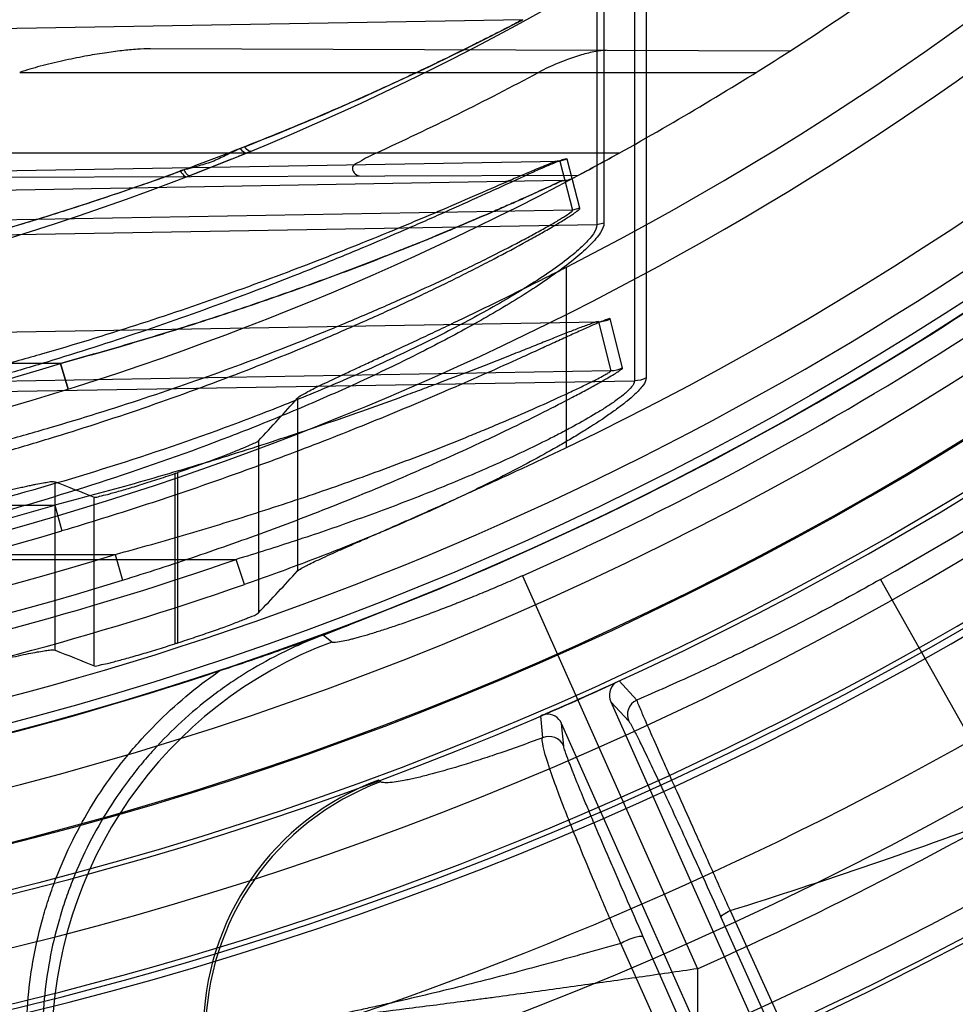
# Model space of a CAD drawing. Header units: millimetres. Extents: x 0 to 297, y 0 to 210.
# Tile 24 of 256: x 141.414 to 141.57, y 90.264 to 90.428. Entities that reach past the tile are written whole.
import ezdxf

# ---------------------------------------------------------------- set-up
doc = ezdxf.new("R2010")
doc.units = ezdxf.units.MM
doc.header["$LTSCALE"] = 16.335
doc.layers.get('0').update_dxf_attribs({"linetype": 'CONTINUOUS'})
for name, color, linetype in [('01_GLOBAL', 7, 'CONTINUOUS'), ('INTFCLR_1', 7, 'CONTINUOUS'), ('INTFCLR_144815', 7, 'CONTINUOUS')]:
    doc.layers.add(name, color=color, linetype=linetype)

msp = doc.modelspace()

# ---------------------------------------------------------------- linework, layer by layer
at = {"color": 7, "linetype": 'Continuous'}
msp.add_circle((142.5788034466, 92.2083412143), 3.42, dxfattribs=at)
at = {"color": 9, "linetype": 'Continuous'}
msp.add_arc((142.5788034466, 92.2083412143), 3.3761688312, 182.9674534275, 267.0325465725, dxfattribs=at)
at = {"layer": '01_GLOBAL', "color": 7, "linetype": 'Continuous'}
msp.add_circle((142.5788034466, 92.2083412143), 3.465, dxfattribs=at)
at = {"layer": 'INTFCLR_1', "color": 9, "linetype": 'Continuous'}
for p, q in [((141.5103153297, 90.4939997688), (141.5103153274, 90.39388320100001)), ((141.5115099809, 90.4942271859), (141.5115099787, 90.3941764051)), ((141.5185644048, 90.4741155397), (141.5185644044, 90.3682468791)), ((141.5166176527, 90.4737535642), (141.5166176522, 90.3677801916)), ((141.4979246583, 90.4281420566), (141.273551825, 90.4242256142)), ((141.542555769, 90.4229005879), (141.4357133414, 90.4232735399)), ((141.4138816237, 90.4193395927), (141.5369511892, 90.4193395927)), ((141.5140444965, 90.4058395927), (141.3629629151, 90.4058395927)), ((141.5053531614, 90.40483337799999), (141.5041320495, 90.4045171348)), ((141.5074653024, 90.3966128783), (141.5053531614, 90.40483337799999)), ((141.273551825, 90.40049527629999), (141.5041320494, 90.4045171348)), ((141.5041320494, 90.4045171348), (141.5040240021, 90.40455721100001)), ((141.5041320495, 90.4045171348), (141.5062536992, 90.3963016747)), ((141.3618742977, 90.4016478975), (141.5072684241, 90.4021554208)), ((141.5045281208, 90.4012532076), (141.3049732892, 90.3977699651)), ((141.5074653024, 90.3966128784), (141.5062536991, 90.3963016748)), ((141.5062536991, 90.3963016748), (141.273551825, 90.3922428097)), ((141.273551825, 90.38987204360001), (141.5103153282, 90.39388320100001)), ((141.5103153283, 90.39388320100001), (141.5115099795, 90.3941764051)), ((141.3049732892, 90.37405891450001), (141.5105766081, 90.37764511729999)), ((141.5105766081, 90.37764511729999), (141.5105123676, 90.37766635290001)), ((141.5105766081, 90.37764511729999), (141.5126472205, 90.36942876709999)), ((141.5146203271, 90.3699233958), (141.5125644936, 90.3781473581)), ((141.4206987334, 90.3706927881), (141.300551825, 90.3706927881)), ((141.4219656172, 90.3663986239), (141.4206987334, 90.3706927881)), ((141.4206987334, 90.3706927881), (141.4219656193, 90.3663986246)), ((141.5126472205, 90.36942876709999), (141.3049732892, 90.36580644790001)), ((141.3049732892, 90.3641945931), (141.5166176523, 90.3677801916)), ((141.300551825, 90.347001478), (141.4197476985, 90.347001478)), ((141.4197476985, 90.347001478), (141.4209467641, 90.3426900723)), ((141.264551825, 90.3379138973), (141.4500484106, 90.3379138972)), ((141.300551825, 90.3387490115), (141.4298201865, 90.3387490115)), ((141.4298203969, 90.3387490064), (141.4310790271, 90.33445627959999)), ((141.4514403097, 90.33372828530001), (141.4500484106, 90.3379138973))]:
    msp.add_line(p, q, dxfattribs=at)
at = {"layer": 'INTFCLR_1', "color": 7, "linetype": 'Continuous'}
for p, q in [((141.4419007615, 90.4019203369), (141.4517660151, 90.4058395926)), ((141.4492548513, 90.4048174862), (141.4422627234, 90.4020599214)), ((141.4517660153, 90.4058395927), (141.450380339, 90.4052720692)), ((141.5140444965, 90.4058395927), (141.5126559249, 90.40507229))]:
    msp.add_line(p, q, dxfattribs=at)
at = {"layer": 'INTFCLR_1', "color": 6, "linetype": 'Continuous'}
msp.add_line((141.4524889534, 90.4061369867), (141.4517660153, 90.4058395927), dxfattribs=at)
for centre, radius, start, end in [((141.273551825, 90.84008959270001), 0.5431065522, 270, 90.00000002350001), ((141.273551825, 90.84008959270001), 0.5161422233, 270, 90.00000002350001), ((141.273551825, 90.84008959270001), 0.4963968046, 298.9781910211, 302.8139688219), ((141.2727528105, 90.8438398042), 0.4817733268, 294.6129913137, 298.2222021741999), ((141.2739012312, 90.84009372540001), 0.5295041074, 273.3847160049, 287.2678979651)]:
    msp.add_arc(centre, radius, start, end, dxfattribs=at)
at = {"layer": 'INTFCLR_1', "color": 9, "linetype": 'Continuous'}
for centre, radius, start, end in [((141.273551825, 90.84008959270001), 0.4693968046, 269.9999999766, 303.1824438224), ((141.273551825, 90.84008959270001), 0.4963968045, 302.8139688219, 307.7133577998), ((141.277488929, 90.8486651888), 0.4747966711, 291.5005301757, 297.6632614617), ((141.4626157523, 90.3786863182), 0.030328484, 111.4868179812, 112.9469111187), ((141.273551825, 90.84008959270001), 0.4963968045, 269.9999999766, 298.0879374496), ((141.504449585, 90.40575252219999), 0.0045, 271.000000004, 297.9955409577), ((141.2736296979, 90.8400931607), 0.4919004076, 273.6533268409, 287.3964293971), ((141.2732867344, 90.84009317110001), 0.514383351, 273.531716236, 286.5427789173), ((141.2732087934, 90.8400898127), 0.5188766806, 273.5313428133, 286.5425042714), ((141.2752615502, 90.8399374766), 0.5315807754, 273.1956074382, 289.1963105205), ((141.2739863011, 90.8400578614), 0.5249714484, 273.3839117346, 287.2680685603), ((141.2751967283, 90.83993575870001), 0.5360110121, 272.2498865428, 289.1963144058)]:
    msp.add_arc(centre, radius, start, end, dxfattribs=at)
at = {"layer": 'INTFCLR_1', "color": 7, "linetype": 'Continuous'}
for centre, radius, start, end in [((141.2859918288, 90.81706845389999), 0.4702298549, 298.0713735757, 298.7326890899), ((141.273551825, 90.84008959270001), 0.4963968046, 298.0879374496, 298.9781910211), ((141.2772858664, 90.8331789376), 0.4885419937, 298.0831816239, 298.7200259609), ((141.4229476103, 90.56853367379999), 0.1864598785, 298.5442044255, 298.9904943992)]:
    msp.add_arc(centre, radius, start, end, dxfattribs=at)
at = {"layer": 'INTFCLR_1', "color": 9, "linetype": 'Continuous'}
for points, knots in [([(141.4979246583, 90.4281420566), (141.4975839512, 90.4279634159), (141.4968323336, 90.4275704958), (141.4955367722, 90.42689765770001), (141.4939209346, 90.4260654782), (141.4919580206, 90.42506519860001), (141.4888156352, 90.4234838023), (141.4853748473, 90.42179000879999), (141.4816812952, 90.4200149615), (141.4776137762, 90.4180944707), (141.4733915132, 90.4161567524), (141.46903869, 90.4142175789), (141.4645094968, 90.4122414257), (141.4563523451, 90.408796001), (141.4443839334, 90.4040755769), (141.4321227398, 90.39969417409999), (141.4220853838, 90.3963843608), (141.4118819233, 90.39320678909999), (141.3989800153, 90.3895401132), (141.3833327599, 90.3856521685), (141.3623411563, 90.3811731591), (141.3359251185, 90.3768953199), (141.3045305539, 90.37390872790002), (141.2837085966, 90.3732625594), (141.2735518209, 90.3732631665)], [0, 0, 0, 0, 0.0049484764, 0.0109096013, 0.0187784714, 0.0283278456, 0.0392482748, 0.0640294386, 0.0776580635, 0.09196065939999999, 0.1218892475, 0.1374137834, 0.1532564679, 0.1854526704, 0.2513126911, 0.3187201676, 0.3529062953, 0.3872583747, 0.456181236, 0.5254040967, 0.5946131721, 0.7322373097, 0.8693511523, 1, 1, 1, 1]), ([(141.4517660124, 90.4058395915), (141.451699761, 90.40583196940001), (141.4512715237, 90.40594880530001), (141.4510021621, 90.4063257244), (141.4507913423, 90.4066148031)], [0, 0, 0, 0, 0.1571079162, 1, 1, 1, 1]), ([(141.4524889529, 90.4061369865), (141.452430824, 90.4061130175), (141.4519677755, 90.406167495), (141.4517148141, 90.40660275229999), (141.4515068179, 90.406907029)], [0, 0, 0, 0, 0.1457333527, 1, 1, 1, 1]), ([(141.5053531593, 90.4048333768), (141.5053261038, 90.4049382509), (141.5047232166, 90.40474132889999), (141.5040628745, 90.4045424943), (141.5026381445, 90.4039435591), (141.5012968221, 90.40336228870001), (141.4999942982, 90.4027812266), (141.4984799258, 90.40209926), (141.4954752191, 90.4007316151), (141.4908007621, 90.39859416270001), (141.4858384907, 90.39635606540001), (141.4815838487, 90.39447011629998), (141.4770714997, 90.3924969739), (141.4724512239, 90.3905227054), (141.4677360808, 90.3885599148), (141.4604375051, 90.3855776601), (141.449262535, 90.3812334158), (141.4340337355, 90.3758232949), (141.4210574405, 90.37165928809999), (141.4105126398, 90.3685505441), (141.3998645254, 90.3655966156), (141.3891338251, 90.36289906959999), (141.3783290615, 90.36046388), (141.3674828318, 90.3582067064), (141.3538876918, 90.3557277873), (141.3321126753, 90.3524999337), (141.3053368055, 90.3498841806), (141.2839580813, 90.34919202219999), (141.2735518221, 90.3491851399)], [0, 0, 0, 0, 0.0013514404, 0.0051117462, 0.0111694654, 0.0192133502, 0.0238581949, 0.028879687, 0.0399624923, 0.0650326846, 0.09302694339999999, 0.1078824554, 0.1231033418, 0.1544783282, 0.1705742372, 0.186831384, 0.2528572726, 0.3201560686, 0.3884586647, 0.4228741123, 0.4573253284, 0.52633651, 0.5609061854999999, 0.5955214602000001, 0.6645675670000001, 0.733304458, 0.8701529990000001, 1, 1, 1, 1]), ([(141.5040237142, 90.40455694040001), (141.5035395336, 90.40454841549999), (141.5021423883, 90.40390005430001), (141.5000610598, 90.4031256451), (141.4976312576, 90.4020597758), (141.494306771, 90.40062125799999), (141.4896562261, 90.39858321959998), (141.484721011, 90.39645652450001), (141.4804895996, 90.39466299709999), (141.4760013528, 90.39278668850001), (141.4714061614, 90.3909095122), (141.4667171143, 90.38904360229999), (141.4594561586, 90.386207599), (141.4483388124, 90.382077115), (141.4331933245, 90.37693608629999), (141.4202907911, 90.3729810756), (141.4098058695, 90.3700288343), (141.3992144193, 90.3672229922), (141.3885428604, 90.3646618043), (141.3777992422, 90.3623504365), (141.3670112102, 90.360207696), (141.3534895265, 90.3578551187), (141.3318311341, 90.3547924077), (141.3051875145, 90.3523107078), (141.2839161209, 90.3516545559), (141.2735518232, 90.35164818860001)], [0, 0, 0, 0, 0.006095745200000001, 0.0187161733, 0.0283459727, 0.039384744, 0.0643536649, 0.09223808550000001, 0.1070379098, 0.1222039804, 0.1534738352, 0.1695201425, 0.1857302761, 0.2515978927, 0.31878918, 0.3870365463, 0.4214437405, 0.4558992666, 0.5249549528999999, 0.5595635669, 0.5942281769, 0.6634010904, 0.7322967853, 0.8695355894, 1, 1, 1, 1]), ([(141.4413394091, 90.40303320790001), (141.438034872, 90.4018026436), (141.4330328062, 90.4000277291), (141.42630253, 90.3977752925), (141.4160662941, 90.3944412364), (141.4039755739, 90.39088078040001), (141.3899957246, 90.3873006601), (141.3759242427, 90.38398778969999), (141.3582333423, 90.3804813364), (141.3369017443, 90.3772164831), (141.3155021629, 90.3749046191), (141.2943774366, 90.37355297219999), (141.2803821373, 90.3732692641), (141.2735518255, 90.3732631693)], [0, 0, 0, 0, 0.0617613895, 0.09294716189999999, 0.1243056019, 0.2503181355, 0.3136033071, 0.3770490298, 0.5034991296, 0.6293644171, 0.7549040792, 0.8803678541, 1, 1, 1, 1]), ([(141.4206987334, 90.3706927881), (141.4248356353, 90.3718209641), (141.4330603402, 90.3741498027), (141.4452620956, 90.37794023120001), (141.4572798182, 90.38199127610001), (141.4671487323, 90.3855789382), (141.4749031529, 90.38856645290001), (141.4796583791, 90.39045618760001), (141.4833822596, 90.3919791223), (141.4869552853, 90.3934639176), (141.4912014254, 90.3952673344), (141.4952573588, 90.39704788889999), (141.4982564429, 90.3983813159), (141.5002145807, 90.3992679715), (141.5018261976, 90.4000012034), (141.5029426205, 90.4005278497), (141.5038618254, 90.40092072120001), (141.5040816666, 90.4010834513), (141.5045915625, 90.4012543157), (141.5045281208, 90.4012532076)], [0, 0, 0, 0, 0.143999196, 0.2870321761, 0.4290317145, 0.5698547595, 0.639631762, 0.708094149, 0.7416889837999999, 0.7747394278, 0.8380349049, 0.8965827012, 0.923568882, 0.9481140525, 0.969131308, 0.9820165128, 0.9917401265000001, 0.9978691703, 1, 1, 1, 1]), ([(141.4206987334, 90.3706927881), (141.4248356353, 90.3718209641), (141.4330603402, 90.3741498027), (141.4452620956, 90.37794023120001), (141.4572798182, 90.38199127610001), (141.4671487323, 90.3855789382), (141.4749031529, 90.38856645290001), (141.4796583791, 90.39045618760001), (141.4833822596, 90.3919791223), (141.4869552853, 90.3934639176), (141.4912014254, 90.3952673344), (141.4952573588, 90.39704788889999), (141.4982564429, 90.3983813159), (141.5002145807, 90.3992679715), (141.5018261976, 90.4000012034), (141.5029426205, 90.4005278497), (141.5038618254, 90.40092072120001), (141.5040816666, 90.4010834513), (141.5045915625, 90.4012543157), (141.5045281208, 90.4012532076)], [0, 0, 0, 0, 0.143999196, 0.2870321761, 0.4290317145, 0.5698547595, 0.639631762, 0.708094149, 0.7416889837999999, 0.7747394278, 0.8380349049, 0.8965827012, 0.923568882, 0.9481140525, 0.969131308, 0.9820165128, 0.9917401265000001, 0.9978691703, 1, 1, 1, 1]), ([(141.5045281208, 90.4012532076), (141.5031344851, 90.4006037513), (141.501078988, 90.3996586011), (141.4982906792, 90.3983989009), (141.4961174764, 90.39742807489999), (141.4937763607, 90.3963945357), (141.4904296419, 90.3949402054), (141.4860463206, 90.3930772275), (141.4815430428, 90.3912194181), (141.4778215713, 90.38972817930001), (141.4740060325, 90.38821987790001), (141.467220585, 90.38560678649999), (141.4573698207, 90.3820232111), (141.4473713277, 90.378648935), (141.4392533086, 90.376075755), (141.4310459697, 90.3735780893), (141.4248454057, 90.3718238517), (141.4206987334, 90.3706927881)], [0, 0, 0, 0, 0.0516329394, 0.07597447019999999, 0.1027491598, 0.1315643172, 0.161913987, 0.2252911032, 0.2915055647, 0.3255023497, 0.3599250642, 0.4292866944, 0.5696783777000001, 0.7119074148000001, 0.7836251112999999, 0.8556591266, 1, 1, 1, 1]), ([(141.2735518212, 90.3366440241), (141.2841427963, 90.33663695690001), (141.3058222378, 90.3373070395), (141.3384394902, 90.34043520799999), (141.3657997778, 90.3449116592), (141.3874863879, 90.3495939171), (141.4009698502, 90.3529885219), (141.4117015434, 90.3559867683), (141.4223540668, 90.3591629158), (141.4354751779, 90.3634500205), (141.4508885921, 90.36909062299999), (141.4621994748, 90.37369057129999), (141.4695860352, 90.3768936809), (141.4743608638, 90.37901664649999), (141.480138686, 90.38168122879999), (141.4857496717, 90.38439755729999), (141.4900495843, 90.38655840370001), (141.4940026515, 90.38859562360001), (141.4976969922, 90.3905710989), (141.5010731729, 90.3924591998), (141.5031913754, 90.39368641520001), (141.504743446, 90.3946195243), (141.5057605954, 90.3952703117), (141.5065122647, 90.39575150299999), (141.5069707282, 90.3961507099), (141.5074982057, 90.3964842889), (141.5074653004, 90.3966128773)], [0, 0, 0, 0, 0.1300529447, 0.2661331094, 0.4020882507, 0.4702130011, 0.538530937, 0.5727884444, 0.6070345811, 0.6750243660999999, 0.7422549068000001, 0.8085418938, 0.8249270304, 0.8411191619, 0.8727082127, 0.9030530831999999, 0.9176638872, 0.9318010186, 0.9576603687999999, 0.9691085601, 0.9792872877, 0.9877519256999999, 0.9912650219, 0.9942421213, 0.9983701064, 1, 1, 1, 1]), ([(141.2735518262, 90.339313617), (141.2841012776, 90.3393060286), (141.3056746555, 90.3399398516), (141.3381264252, 90.3429052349), (141.3653422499, 90.3471511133), (141.386917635, 90.3515961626), (141.4003306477, 90.3548196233), (141.4110066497, 90.3576676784), (141.4215996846, 90.3606840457), (141.4346470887, 90.36475619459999), (141.44997719, 90.3701169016), (141.4612313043, 90.3744917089), (141.468581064, 90.3775389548), (141.4733294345, 90.37955764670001), (141.4790751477, 90.382091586), (141.4846565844, 90.3846759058), (141.4889338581, 90.38673202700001), (141.492864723, 90.3886699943), (141.4965387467, 90.39054966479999), (141.4998971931, 90.39234691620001), (141.5020034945, 90.3935148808), (141.5035474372, 90.3944031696), (141.5045586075, 90.3950228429), (141.505306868, 90.3954806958), (141.5057568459, 90.3958599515), (141.5062871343, 90.3961775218), (141.5062536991, 90.3963016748)], [0, 0, 0, 0, 0.1306792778, 0.2671603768, 0.403412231, 0.4716300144, 0.5399961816, 0.574258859, 0.6084964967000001, 0.6764259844, 0.7435346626, 0.8096342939, 0.8259619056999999, 0.8420925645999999, 0.8735478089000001, 0.9037455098, 0.9182782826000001, 0.9323349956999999, 0.9580326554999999, 0.9694016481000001, 0.9795043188, 0.9878994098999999, 0.9913807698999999, 0.9943285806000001, 0.998407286, 1, 1, 1, 1]), ([(141.5103153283, 90.39388320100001), (141.510317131, 90.39334350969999), (141.5096385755, 90.3920541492), (141.5079897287, 90.39027221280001), (141.5055342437, 90.38818576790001), (141.5024513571, 90.3859442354), (141.4989053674, 90.3836182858), (141.4936312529, 90.3804349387), (141.4880099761, 90.3773626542), (141.482121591, 90.374373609), (141.4759145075, 90.3713745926), (141.4679187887, 90.36776049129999), (141.4580899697, 90.36368367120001), (141.4447235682, 90.35856436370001), (141.4277195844, 90.3528113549), (141.4069746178, 90.3468737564), (141.3859125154, 90.34185716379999), (141.3717075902, 90.339145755), (141.3645680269, 90.3379138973)], [0, 0, 0, 0, 0.0102308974, 0.025819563, 0.0465372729, 0.07094893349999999, 0.09813150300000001, 0.1268757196, 0.1877218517, 0.2195079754, 0.2520561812, 0.3183951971, 0.3858144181, 0.4537427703, 0.5897004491, 0.725948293, 0.8626566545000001, 1, 1, 1, 1]), ([(141.5115099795, 90.3941764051), (141.5115099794, 90.39361172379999), (141.5108402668, 90.3922652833), (141.5091773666, 90.3903837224), (141.506709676, 90.38818839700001), (141.5036088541, 90.38582950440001), (141.5000426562, 90.38338487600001), (141.4947440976, 90.3800372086), (141.4890921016, 90.37680618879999), (141.483169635, 90.37366265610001), (141.4769325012, 90.3705075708), (141.4688950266, 90.3667103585), (141.4590154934, 90.3624175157), (141.4455822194, 90.3570360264), (141.4284939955, 90.3509793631), (141.407637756, 90.3447260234), (141.3864627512, 90.33944515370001), (141.3721802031, 90.3365639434), (141.3649981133, 90.3352795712)], [0, 0, 0, 0, 0.0105762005, 0.0264755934, 0.0474618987, 0.0721050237, 0.09948727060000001, 0.1283920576, 0.1894824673, 0.2213568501, 0.2539711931, 0.3203882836, 0.3878155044, 0.4556932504, 0.5913945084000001, 0.7272133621, 0.8633490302, 1, 1, 1, 1]), ([(141.510512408, 90.3776663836), (141.5101806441, 90.3776609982), (141.5092229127, 90.37724819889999), (141.5076252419, 90.37671116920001), (141.5056077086, 90.37589629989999), (141.5034134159, 90.37503164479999), (141.5009976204, 90.37406305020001), (141.4984150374, 90.37302993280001), (141.4947494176, 90.37158019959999), (141.4899788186, 90.369701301), (141.4850847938, 90.3678323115), (141.4810586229, 90.36631705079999), (141.4769439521, 90.3647941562), (141.4696405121, 90.3621558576), (141.4590547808, 90.35851488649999), (141.4461402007, 90.3543907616), (141.4330232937, 90.35052227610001), (141.4241845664, 90.348148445), (141.4197476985, 90.347001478)], [0, 0, 0, 0, 0.0103818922, 0.0316404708, 0.0533408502, 0.07823286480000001, 0.1055069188, 0.1347552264, 0.165271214, 0.2288419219, 0.2951815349, 0.3291832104, 0.3634424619, 0.4324592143, 0.5721493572, 0.7136735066, 0.8566117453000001, 1, 1, 1, 1]), ([(141.5125644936, 90.3781473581), (141.5125464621, 90.3782192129), (141.512125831, 90.3780642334), (141.5116730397, 90.3779376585), (141.5106930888, 90.3775216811), (141.5096980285, 90.37709583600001), (141.5086399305, 90.3766256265), (141.5072441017, 90.3759990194), (141.5053414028, 90.3751334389), (141.5029053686, 90.3740204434), (141.5002999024, 90.3728314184), (141.4966053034, 90.3711541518), (141.4917919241, 90.3689952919), (141.4868565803, 90.3668314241), (141.4827933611, 90.3650852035), (141.4786434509, 90.3633270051), (141.4712819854, 90.3602776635), (141.4606087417, 90.3560669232), (141.4475818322, 90.35128468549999), (141.434349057, 90.346796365), (141.4254275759, 90.3440209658), (141.4209467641, 90.3426900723)], [0, 0, 0, 0, 0.0022598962, 0.0086998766, 0.0189037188, 0.0322346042, 0.0426346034, 0.0540119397, 0.0789805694, 0.1063601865, 0.1357265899, 0.1663413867, 0.2301358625, 0.2966492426, 0.3307269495, 0.3650458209, 0.4341348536, 0.5737884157, 0.7150214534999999, 0.8574105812, 1, 1, 1, 1]), ([(141.4298203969, 90.3387490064), (141.4339037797, 90.3398516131), (141.4420214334, 90.34213639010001), (141.4540708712, 90.34584418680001), (141.4659427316, 90.34981390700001), (141.4756937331, 90.3533394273), (141.4833580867, 90.35628558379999), (141.4880596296, 90.3581589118), (141.4917430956, 90.3596750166), (141.4952830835, 90.3611583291), (141.4994903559, 90.3629786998), (141.5035149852, 90.36478050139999), (141.5064747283, 90.3661726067), (141.5081589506, 90.36697503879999), (141.5093814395, 90.36757812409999), (141.5102962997, 90.36803756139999), (141.5111468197, 90.3684879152), (141.5119719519, 90.36891326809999), (141.5123313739, 90.3691904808), (141.5126753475, 90.3693612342), (141.5126472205, 90.36942876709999)], [0, 0, 0, 0, 0.1433710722, 0.285824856, 0.4272963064, 0.5676519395, 0.6372511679, 0.7056207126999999, 0.7391983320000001, 0.7722708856, 0.8357217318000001, 0.8945872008, 0.9217222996, 0.9466038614, 0.9577926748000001, 0.9679849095, 0.9811404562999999, 0.9911243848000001, 0.9975202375, 1, 1, 1, 1]), ([(141.4310790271, 90.33445627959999), (141.4352016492, 90.33573780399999), (141.4433958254, 90.3384002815), (141.4555492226, 90.3427029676), (141.4675242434, 90.347300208), (141.4773530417, 90.35137934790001), (141.4850802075, 90.354777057), (141.489819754, 90.3569420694), (141.4935344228, 90.3586888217), (141.4971059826, 90.36040112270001), (141.5013525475, 90.36249665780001), (141.5054080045, 90.36458043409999), (141.5083963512, 90.3661727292), (141.5100928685, 90.3671013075), (141.5113254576, 90.3677950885), (141.5122480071, 90.368322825), (141.5131117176, 90.368843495), (141.5139314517, 90.3693289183), (141.5143204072, 90.36965562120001), (141.5146395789, 90.3698460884), (141.514620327, 90.3699233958)], [0, 0, 0, 0, 0.1423708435, 0.2840926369, 0.4251177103, 0.5653295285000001, 0.634979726, 0.7034792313, 0.7371559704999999, 0.7703468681, 0.8340954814, 0.8933150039, 0.9206925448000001, 0.9457689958, 0.9570690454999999, 0.9673778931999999, 0.9806970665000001, 0.9908468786, 0.9973727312, 1, 1, 1, 1]), ([(141.5166176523, 90.3677801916), (141.516617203, 90.3673999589), (141.5159778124, 90.36648465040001), (141.5148451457, 90.36547323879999), (141.5134036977, 90.36438230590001), (141.5118919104, 90.3633653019), (141.5095726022, 90.3619198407), (141.5070632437, 90.3604991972), (141.5044151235, 90.3590886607), (141.5016050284, 90.35764973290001), (141.4964654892, 90.3551499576), (141.4904076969, 90.3524488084), (141.4841882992, 90.3498707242), (141.4778356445, 90.3473432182), (141.4697821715, 90.344352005), (141.4599814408, 90.3409993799), (141.4533735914, 90.3389194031), (141.4500484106, 90.3379138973)], [0, 0, 0, 0, 0.015496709, 0.0414529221, 0.0635154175, 0.08865582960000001, 0.1158218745, 0.1748290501, 0.2061531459, 0.238099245, 0.3034934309, 0.4390593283, 0.5083365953, 0.5778790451, 0.7176965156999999, 0.8584189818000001, 1, 1, 1, 1]), ([(141.5185644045, 90.3682468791), (141.5185644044, 90.3678176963), (141.5179463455, 90.3667820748), (141.516786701, 90.36559087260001), (141.5153289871, 90.364332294), (141.5138032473, 90.3631567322), (141.5114678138, 90.3614928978), (141.5089360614, 90.35985263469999), (141.5062621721, 90.35822442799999), (141.5034305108, 90.35656550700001), (141.4982561, 90.3536864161), (141.4921447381, 90.3505682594), (141.4858694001, 90.3475800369), (141.4794656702, 90.344665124), (141.4713500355, 90.3412016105), (141.461466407, 90.33731500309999), (141.4547966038, 90.3348968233), (141.4514403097, 90.33372828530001)], [0, 0, 0, 0, 0.0168899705, 0.043970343, 0.06663985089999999, 0.0922747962, 0.1198436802, 0.1794312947, 0.2109534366, 0.2430411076, 0.3085773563, 0.4439586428, 0.512948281, 0.582098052, 0.7208369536, 0.8601406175, 1, 1, 1, 1])]:
    msp.add_open_spline(points, degree=3, knots=knots, dxfattribs=at)
at = {"layer": 'INTFCLR_1', "color": 7, "linetype": 'Continuous'}
for points, knots in [([(141.4357133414, 90.4232735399), (141.4349886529, 90.4232756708), (141.4334029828, 90.42320951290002), (141.4308467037, 90.4229659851), (141.4279243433, 90.4225715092), (141.4246288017, 90.42201270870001), (141.4210431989, 90.4212819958), (141.4174026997, 90.4204078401), (141.4150127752, 90.4197093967), (141.4138816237, 90.4193395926)], [0, 0, 0, 0, 0.0977212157, 0.2138031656, 0.3461778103, 0.4952697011, 0.6644560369, 0.8395251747, 1, 1, 1, 1]), ([(141.450791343, 90.4066148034), (141.4500339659, 90.4062835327), (141.4485318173, 90.4055906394), (141.446300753, 90.40442862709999), (141.443638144, 90.40363280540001), (141.4417604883, 90.4031521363), (141.4407137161, 90.40285982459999)], [0, 0, 0, 0, 0.2299184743, 0.4602849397, 0.6977218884, 1, 1, 1, 1]), ([(141.4407137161, 90.40285982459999), (141.4408256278, 90.40269249), (141.4410762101, 90.402334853), (141.4416618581, 90.40171522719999), (141.4419007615, 90.4019203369)], [0, 0, 0, 0, 0.3899957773, 1, 1, 1, 1]), ([(141.4422627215, 90.4020599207), (141.4421256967, 90.4020071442), (141.4416917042, 90.4024183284), (141.4414921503, 90.4027610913), (141.4413394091, 90.40303320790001)], [0, 0, 0, 0, 0.3199829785, 1, 1, 1, 1])]:
    msp.add_open_spline(points, degree=3, knots=knots, dxfattribs=at)
at = {"layer": 'INTFCLR_1', "color": 6, "linetype": 'Continuous'}
for points, knots in [([(141.5118491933, 90.42300777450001), (141.5112724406, 90.42300978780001), (141.509877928, 90.422815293), (141.5080692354, 90.4223601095), (141.5064085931, 90.42183533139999), (141.5050581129, 90.42135598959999), (141.5036572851, 90.4208030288), (141.5021396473, 90.42013389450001), (141.501113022, 90.4196260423), (141.5005796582, 90.4193395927)], [0, 0, 0, 0, 0.1450624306, 0.3517290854, 0.4690458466, 0.5829229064, 0.7121087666, 0.8477288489, 1, 1, 1, 1]), ([(141.4734051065, 90.4058395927), (141.4729439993, 90.4056285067), (141.4719481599, 90.4051805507), (141.4707867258, 90.4043706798), (141.4688461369, 90.40365015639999), (141.4700118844, 90.40202537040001), (141.4706420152, 90.40202757)], [0, 0, 0, 0, 0.235501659, 0.4941262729, 0.7073752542, 1, 1, 1, 1])]:
    msp.add_open_spline(points, degree=3, knots=knots, dxfattribs=at)
at = {"layer": 'INTFCLR_1', "color": 9, "linetype": 'Continuous'}
for points in [[(141.5105766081, 90.37764511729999), (141.5112599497, 90.3776572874), (141.5119573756, 90.3778334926), (141.5125644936, 90.3781473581)], [(141.514620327, 90.3699233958), (141.5140168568, 90.3696142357), (141.5133251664, 90.3694408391), (141.5126472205, 90.36942876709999)], [(141.5185644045, 90.3682468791), (141.5179649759, 90.3679536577), (141.5172848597, 90.36779149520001), (141.5166176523, 90.3677801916)]]:
    msp.add_open_spline(points, degree=3, dxfattribs=at)
at = {"layer": 'INTFCLR_144815', "color": 9, "linetype": 'Continuous'}
for p, q in [((141.5052552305, 90.35664476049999), (141.5052552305, 90.38678876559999)), ((141.4603169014, 90.3648997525), (141.4603169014, 90.3359833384)), ((141.4537889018, 90.3577392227), (141.4537889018, 90.3289979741)), ((141.4397962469, 90.3522675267), (141.4397962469, 90.3238074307)), ((141.4403074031, 90.32397230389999), (141.4403074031, 90.3524420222)), ((141.4197867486, 90.3227699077), (141.4197867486, 90.35090463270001)), ((141.4263147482, 90.3201246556), (141.4263147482, 90.348347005)), ((141.4979165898, 90.335197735), (141.5271150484, 90.2694919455)), ((141.5577167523, 90.3345698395), (141.5797370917, 90.29539640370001)), ((141.466033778, 90.3241113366), (141.4645754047, 90.3252515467)), ((141.5169847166, 90.3144025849), (141.5140549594, 90.31760878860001)), ((141.51264673, 90.3141373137), (141.5156515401, 90.31085787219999)), ((141.5009027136, 90.3117530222), (141.5012597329, 90.30809915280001)), ((141.5047869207, 90.30671839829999), (141.5044248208, 90.3104766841)), ((141.5310548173, 90.2781140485), (141.5441181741, 90.2489498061)), ((141.5325778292, 90.2792120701), (141.5459077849, 90.2500478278)), ((141.5311506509, 90.24520957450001), (141.5180836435, 90.27483017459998)), ((141.5276425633, 90.2441115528), (141.5143088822, 90.27373215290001)), ((141.5271150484, 90.2694919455), (141.5271150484, 90.22792638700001))]:
    msp.add_line(p, q, dxfattribs=at)
at = {"layer": 'INTFCLR_144815', "color": 6, "linetype": 'Continuous'}
for p, q in [((141.4645754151, 90.32525151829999), (141.4815210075, 90.332005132)), ((141.4815210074, 90.332005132), (141.4688698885, 90.32695037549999)), ((141.5132696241, 90.31721025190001), (141.5139277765, 90.3175492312)), ((141.5126467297, 90.3141373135), (141.5630140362, 90.2010104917)), ((141.5017243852, 90.31206998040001), (141.5010212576, 90.3118031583)), ((141.5547921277, 90.19734986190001), (141.5044248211, 90.3104766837)), ((141.4741917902, 90.300757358), (141.4738389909, 90.30102123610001))]:
    msp.add_line(p, q, dxfattribs=at)
at = {"layer": 'INTFCLR_144815', "color": 7, "linetype": 'Continuous'}
for p, q in [((141.4603219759, 90.3237783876), (141.4688699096, 90.3269505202)), ((141.4688698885, 90.32695037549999), (141.4624646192, 90.3245438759)), ((141.447335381, 90.31932127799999), (141.4603219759, 90.3237783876))]:
    msp.add_line(p, q, dxfattribs=at)
at = {"layer": 'INTFCLR_144815', "color": 6, "linetype": 'Continuous'}
for radius in [0.5743020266, 0.5472855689]:
    msp.add_circle((141.273551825, 90.84008959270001), radius, dxfattribs=at)
for centre, radius, start, end in [((141.273551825, 90.84008959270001), 0.7917112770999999, 313.9937911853, 154.5150993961), ((141.273551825, 90.84008959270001), 0.7647112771, 312.9543589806, 154.5144414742), ((141.273551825, 90.84008959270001), 0.73941501, 282.2440355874, 71.2863570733), ((141.273551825, 90.84008959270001), 0.5949342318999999, 45.0000000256, 314.9999999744), ((141.273551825, 90.84008959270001), 0.5938695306, 44.999999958, 315.000000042), ((141.273551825, 90.84008959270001), 0.5930090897, 44.99999997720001, 315.0000000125), ((141.273551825, 90.84008959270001), 0.5750735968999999, 47.86578076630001, 312.1342192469), ((141.273551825, 90.84008959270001), 0.5668530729, 45.72777364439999, 314.2722263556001), ((141.273551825, 90.84008959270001), 0.5488570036, 45.6663486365, 314.3336513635), ((141.273551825, 90.84008959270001), 0.54882, 45.741955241, 314.258044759), ((141.273551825, 90.84008959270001), 0.5361020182, 295.6072723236, 334.3927276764), ((141.273551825, 90.84008959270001), 0.5090855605, 297.0737153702, 332.9262846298), ((141.273551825, 90.84008959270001), 0.7647112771, 205.4855585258, 293.0456409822), ((141.273551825, 90.84008959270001), 0.7917112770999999, 205.4849006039, 292.0062088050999), ((141.273551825, 90.84008959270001), 0.5489999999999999, 292.2602718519, 310.9966113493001), ((141.273551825, 90.84008959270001), 0.515371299, 288.8185484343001, 288.8785955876), ((141.273551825, 90.84008959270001), 0.6399428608, 259.4836750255, 310.0313711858), ((141.273551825, 90.84008959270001), 0.5423877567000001, 287.8487159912, 287.9054519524), ((141.273551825, 90.84008959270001), 0.5489999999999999, 280.6326298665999, 288.4538817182), ((141.273551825, 90.84008959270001), 0.5751764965, 293.2829108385, 294.7170891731), ((141.273551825, 90.84008959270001), 0.5752107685, 293.3705705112, 294.6294295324), ((141.515112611, 90.3152371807), 0.0027000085, 133.0476256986, 204.0385023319), ((141.5019574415, 90.3093801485), 0.0027000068, 23.9609764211, 94.9519220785), ((141.4894771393, 90.2589055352), 0.044925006, 110.3706651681, 180.0115408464), ((141.273551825, 90.84008959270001), 0.7043008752, 294.5878227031, 308.4121772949)]:
    msp.add_arc(centre, radius, start, end, dxfattribs=at)
at = {"layer": 'INTFCLR_144815', "color": 9, "linetype": 'Continuous'}
for centre, radius, start, end in [((141.273551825, 90.84008959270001), 0.6197635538, 52.2436298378, 307.7563701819), ((141.273551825, 90.84008959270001), 0.7345008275, 292.4997540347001, 54.0964566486), ((141.273551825, 90.84008959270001), 0.5837869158, 52.5411294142, 307.4588705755), ((141.273551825, 90.84008959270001), 0.5666595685, 45.7280221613, 314.2719778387), ((141.273551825, 90.84008959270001), 0.5576609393, 45.73034182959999, 314.2696581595), ((141.2735550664, 90.84009111), 0.6625959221, 292.4997540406, 54.09645665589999), ((141.273551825, 90.84008959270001), 0.7495956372, 203.8266800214, 313.0809380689), ((141.273551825, 90.84008959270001), 0.7585963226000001, 203.8278898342, 312.5732768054), ((141.273551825, 90.84008959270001), 0.7855942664, 203.8266800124, 319.1799903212), ((141.273551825, 90.84008959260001), 0.5524991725, 293.9594928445, 310.8607650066), ((141.273551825, 90.84008959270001), 0.5799137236, 299.3413979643, 308.1335617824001), ((141.273551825, 90.84008959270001), 0.6107702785, 258.4596803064, 309.0091107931), ((141.273551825, 90.84008959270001), 0.6244004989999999, 293.9594928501, 308.3380929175), ((141.273551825, 90.84008959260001), 0.6346544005, 259.4138369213, 309.1798196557), ((141.273551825, 90.84008959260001), 0.6391516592, 259.4138369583, 309.1798197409), ((141.4913829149, 90.2565930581), 0.0721203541, 110.578199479, 179.8794666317), ((141.5181206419, 90.31195212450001), 0.0027008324, 114.8701064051, 203.9018797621), ((141.5023215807, 90.305615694), 0.0027008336, 24.0981490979, 113.1501153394), ((141.4899936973, 90.2585458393), 0.045071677, 110.5234172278, 179.8814375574), ((141.2674100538, 91.1286614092), 0.8898752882, 287.3365010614, 290.5471625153)]:
    msp.add_arc(centre, radius, start, end, dxfattribs=at)
at = {"layer": 'INTFCLR_144815', "color": 7, "linetype": 'Continuous'}
for centre, radius, start, end in [((141.3108126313, 90.7448975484), 0.4468730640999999, 289.5459402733, 289.8380426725), ((141.259782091, 90.8889356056), 0.5996836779, 289.1015913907, 289.5363943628), ((141.1858241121, 91.103977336), 0.8270878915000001, 288.4320806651, 289.0679721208)]:
    msp.add_arc(centre, radius, start, end, dxfattribs=at)
at = {"layer": 'INTFCLR_144815', "color": 6, "linetype": 'Continuous'}
for centre, major_axis, ratio, start_param, end_param in [((140.5125315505, 90.84008959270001), (1.1421106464, 0), 0.7456587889, -0.6021168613, -0.5919499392), ((141.7686588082, 90.84008959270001), (0.7430379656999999, 0), 0.7456587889, -2.0595447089, -2.0496201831), ((140.4801545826, 90.84008959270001), (1.1907007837, 0), 0.7456587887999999, -0.6133947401, -0.6038052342), ((141.8010357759, 90.84008959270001), (0.7916281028, 0), 0.7456587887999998, -2.0732771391, -2.0638918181)]:
    msp.add_ellipse(centre, major_axis=major_axis, ratio=ratio, start_param=start_param, end_param=end_param, dxfattribs=at)
for points, knots in [([(141.4603169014, 90.3648997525), (141.4605568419, 90.3651658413), (141.461177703, 90.3654837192), (141.4621178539, 90.36601563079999), (141.4632199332, 90.3665687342), (141.4645688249, 90.3672318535), (141.4661678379, 90.36799507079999), (141.468009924, 90.36886213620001), (141.4700913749, 90.36983263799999), (141.4723995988, 90.37090467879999), (141.4749320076, 90.3720803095), (141.477669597, 90.37335507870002), (141.4806088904, 90.37473109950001), (141.4837308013, 90.37620377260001), (141.4870221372, 90.37777100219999), (141.4904662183, 90.3794288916), (141.4940347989, 90.38116759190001), (141.4977114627, 90.38298229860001), (141.5014631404, 90.38485962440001), (141.5039864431, 90.38614022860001), (141.5052552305, 90.38678876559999)], [0, 0, 0, 0, 0.0214966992, 0.0405828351, 0.0652793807, 0.0952925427, 0.1308285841, 0.1715592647, 0.2174515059, 0.2686150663, 0.3242550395, 0.3849632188, 0.4497974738, 0.5189726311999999, 0.5920632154, 0.6685125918, 0.7483022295, 0.8302286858, 0.9145080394, 1, 1, 1, 1]), ([(141.4537889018, 90.3577392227), (141.4535723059, 90.35750421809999), (141.4528025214, 90.35724568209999), (141.4518654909, 90.35677889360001), (141.4508607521, 90.35636804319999), (141.4499292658, 90.35598654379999), (141.4488872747, 90.3555734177), (141.4477523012, 90.3551315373), (141.4465786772, 90.3546867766), (141.4454221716, 90.35425748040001), (141.4442516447, 90.3538286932), (141.4429928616, 90.3533770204), (141.441658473, 90.35290747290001), (141.4407446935, 90.35259155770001), (141.4403074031, 90.3524420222)], [0, 0, 0, 0, 0.06613223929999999, 0.1594389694, 0.2201506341, 0.2899412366, 0.3679407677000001, 0.4520209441, 0.5419864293, 0.6276370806, 0.7072871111, 0.7999361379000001, 0.9043692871, 1, 1, 1, 1]), ([(141.4603169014, 90.3359833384), (141.4605589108, 90.33624496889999), (141.4611841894, 90.3365493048), (141.4621300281, 90.3370614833), (141.4632395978, 90.33759143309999), (141.464597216, 90.3382260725), (141.4662059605, 90.3389549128), (141.4680583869, 90.33978154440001), (141.470149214, 90.34070479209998), (141.4724670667, 90.3417233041), (141.4750075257, 90.3428381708), (141.4777514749, 90.34404501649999), (141.4806940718, 90.34534508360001), (141.4838151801, 90.34673345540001), (141.4871029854, 90.34820854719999), (141.4905384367, 90.34976545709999), (141.4940953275, 90.35139559), (141.4977550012, 90.3530932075), (141.501486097, 90.354846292), (141.503994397, 90.3560404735), (141.5052552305, 90.35664476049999)], [0, 0, 0, 0, 0.0216097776, 0.0408396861, 0.0657121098, 0.095971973, 0.13177605, 0.1727746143, 0.2189756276, 0.2703579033, 0.3262860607, 0.3871934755, 0.4521155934, 0.5213449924, 0.594317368, 0.6706125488, 0.7500420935, 0.8315558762, 0.9152237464, 1, 1, 1, 1]), ([(141.4263147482, 90.348347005), (141.4265972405, 90.34823765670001), (141.4273800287, 90.3485780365), (141.4283806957, 90.3487374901), (141.4294378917, 90.34903875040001), (141.4304187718, 90.34930772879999), (141.4315152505, 90.34962625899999), (141.4327164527, 90.3499836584), (141.4340093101, 90.35037971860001), (141.4353815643, 90.3508107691), (141.4368158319, 90.351272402), (141.438295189, 90.35175974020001), (141.4392930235, 90.35209603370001), (141.4397962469, 90.3522675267)], [0, 0, 0, 0, 0.0646601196, 0.1612844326, 0.2246505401, 0.2973316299, 0.3789176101, 0.4682030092, 0.5648977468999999, 0.6675283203, 0.77523521, 0.8865167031, 1, 1, 1, 1]), ([(141.3748484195, 90.3411836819), (141.3754914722, 90.34131424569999), (141.3767767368, 90.341576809), (141.3787016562, 90.3419748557), (141.3806203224, 90.3423763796), (141.3825290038, 90.3427805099), (141.3844239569, 90.3431863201), (141.3863014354, 90.34359283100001), (141.3881577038, 90.34399901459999), (141.3899890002, 90.344403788), (141.3917915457, 90.3448060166), (141.3935616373, 90.34520453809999), (141.3952957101, 90.3455981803), (141.3969903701, 90.3459857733), (141.3986423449, 90.3463661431), (141.400248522, 90.3467381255), (141.4018059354, 90.34710056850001), (141.4033117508, 90.3474523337), (141.404763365, 90.3477923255), (141.4061582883, 90.3481194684), (141.4074942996, 90.3484327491), (141.4087692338, 90.3487311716), (141.409981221, 90.3490138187), (141.4111284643, 90.34927980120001), (141.4122094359, 90.3495283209), (141.4132226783, 90.3497585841), (141.4141670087, 90.3499700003), (141.4150411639, 90.3501616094), (141.4158445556, 90.35033389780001), (141.416769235, 90.3505225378), (141.4177474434, 90.3507252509), (141.4187907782, 90.35085453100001), (141.4194786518, 90.3510268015), (141.4197867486, 90.35090463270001)], [0, 0, 0, 0, 0.0427947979, 0.0855544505, 0.1281966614, 0.1706383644, 0.2127958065, 0.2545851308, 0.2959223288, 0.3367235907, 0.3769025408, 0.4163732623, 0.4550563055, 0.4928738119, 0.5297506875, 0.5656150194, 0.6003991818, 0.6340374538, 0.6664664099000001, 0.6976336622, 0.7274809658, 0.7559628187, 0.7830306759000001, 0.8086462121, 0.8327691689, 0.8553691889, 0.8764140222, 0.8958795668, 0.9137405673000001, 0.9299790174, 0.9575169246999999, 0.9783842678, 1, 1, 1, 1]), ([(141.4403074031, 90.32397230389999), (141.4408055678, 90.3241332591), (141.4417964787, 90.32445701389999), (141.4432668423, 90.32494814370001), (141.4447009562, 90.3254377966), (141.4460798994, 90.3259191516), (141.4473840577, 90.3263846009), (141.4485977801, 90.32682825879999), (141.4497059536, 90.3272421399), (141.4506935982, 90.3276248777), (141.4515603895, 90.32795887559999), (141.4525663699, 90.32841148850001), (141.4534163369, 90.3286033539), (141.4537889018, 90.3289979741)], [0, 0, 0, 0, 0.1090701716, 0.2171835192, 0.3229695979, 0.4247851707, 0.5214718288, 0.6114541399, 0.694034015, 0.7678539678, 0.8323348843, 0.8869329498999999, 1, 1, 1, 1]), ([(141.4044191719, 90.3198068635), (141.4053039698, 90.3200016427), (141.4070016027, 90.3203757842), (141.4094335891, 90.32090968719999), (141.4116331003, 90.3213873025), (141.4135864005, 90.32180201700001), (141.4152834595, 90.3221521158), (141.4167132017, 90.32242377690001), (141.4178783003, 90.3226410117), (141.4188547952, 90.3227456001), (141.4194991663, 90.3228877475), (141.4197867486, 90.3227699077)], [0, 0, 0, 0, 0.1734439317, 0.332797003, 0.4766803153, 0.6043147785, 0.7151433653, 0.8082048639, 0.8834858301, 0.9405017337, 1, 1, 1, 1]), ([(141.4263147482, 90.3201246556), (141.4265964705, 90.3200117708), (141.4273843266, 90.320338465), (141.428388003, 90.3204831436), (141.4294486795, 90.3207671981), (141.4304315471, 90.32102007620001), (141.4315294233, 90.32132007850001), (141.432731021, 90.3216566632), (141.4340232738, 90.32202973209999), (141.4353936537, 90.3224356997), (141.4368249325, 90.32287043), (141.4383000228, 90.3233292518), (141.4392947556, 90.323645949), (141.4397962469, 90.3238074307)], [0, 0, 0, 0, 0.0650836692, 0.162152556, 0.2257432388, 0.2985993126, 0.3803090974, 0.4696367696, 0.5662457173, 0.6687258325, 0.7761355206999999, 0.8870194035, 1, 1, 1, 1])]:
    msp.add_open_spline(points, degree=3, knots=knots, dxfattribs=at)
at = {"layer": 'INTFCLR_144815', "color": 9, "linetype": 'Continuous'}
for points, knots in [([(141.4979165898, 90.335197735), (141.4969607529, 90.33477298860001), (141.4950576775, 90.3339392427), (141.4922096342, 90.33272739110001), (141.4898504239, 90.3317531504), (141.4882080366, 90.3310907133), (141.487276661, 90.33071957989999), (141.4859113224, 90.3301799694), (141.4839150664, 90.3294069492), (141.4813225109, 90.32843742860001), (141.4792345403, 90.3276852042), (141.4776260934, 90.3271236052), (141.4761261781, 90.32661139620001), (141.474375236, 90.32603376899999), (141.4724314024, 90.3254266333), (141.4709460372, 90.3249931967), (141.4698706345, 90.32470030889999), (141.4689741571, 90.3244715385), (141.4678967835, 90.32421207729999), (141.4669123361, 90.32407433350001), (141.466195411, 90.3239856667), (141.466033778, 90.3241113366)], [0, 0, 0, 0, 0.0926152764, 0.1839670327, 0.2740570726, 0.3186191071, 0.3407761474, 0.362832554, 0.4486132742, 0.5303211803, 0.6079135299, 0.6451203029, 0.6811729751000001, 0.7482535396, 0.8083750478, 0.8614672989, 0.8852919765, 0.9069883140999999, 0.9436282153, 0.9818712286, 1, 1, 1, 1]), ([(141.5577167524, 90.3345698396), (141.5542743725, 90.3326348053), (141.5473853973, 90.3288815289), (141.5395393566, 90.3248748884), (141.534317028, 90.322319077), (141.5315257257, 90.3209764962), (141.5289678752, 90.3197701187), (141.5240736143, 90.317502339), (141.5202209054, 90.3157887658), (141.5169847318, 90.3144025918)], [0, 0, 0, 0, 0.2605327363, 0.5175078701, 0.5811533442, 0.6441221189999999, 0.7218571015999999, 0.7677317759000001, 1, 1, 1, 1]), ([(141.4645761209, 90.3252524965), (141.4620610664, 90.3243199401), (141.4575660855, 90.322358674), (141.4524073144, 90.3194524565), (141.4487108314, 90.3170266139), (141.4433658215, 90.3131586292), (141.4384100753, 90.3086039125), (141.4340922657, 90.3036088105), (141.4313591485, 90.3001347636), (141.4270207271, 90.29375946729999), (141.4235797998, 90.28680715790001), (141.4213476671, 90.2805883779), (141.4200494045, 90.27636785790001), (141.4182945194, 90.26885884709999), (141.4176856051, 90.26224048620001), (141.4176859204, 90.2578407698)], [0, 0, 0, 0, 0.09214265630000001, 0.168040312, 0.2031183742, 0.2439730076, 0.3946529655, 0.432634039, 0.4707641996, 0.5464286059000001, 0.6972471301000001, 0.7353716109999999, 0.7733709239, 0.8488649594, 1, 1, 1, 1]), ([(141.4149896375, 90.2578407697), (141.4149897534, 90.26245666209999), (141.4156254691, 90.26927398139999), (141.4174379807, 90.2770444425), (141.4187875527, 90.28143383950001), (141.4211286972, 90.28795200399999), (141.4246692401, 90.2950870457), (141.4291618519, 90.30169967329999), (141.432017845, 90.30533032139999), (141.4365208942, 90.3105366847), (141.4416090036, 90.3152115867), (141.4463163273, 90.31862116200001), (141.4473353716, 90.31932129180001)], [0, 0, 0, 0, 0.1897778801, 0.2846667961, 0.332111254, 0.379555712, 0.5693335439, 0.6642224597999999, 0.7116669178, 0.7591113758, 0.9488892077, 1, 1, 1, 1]), ([(141.5169847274, 90.3144025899), (141.5170635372, 90.314081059), (141.5174942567, 90.3131146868), (141.5180873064, 90.3116709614), (141.5188308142, 90.3099836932), (141.5198875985, 90.30758235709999), (141.5209256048, 90.3052567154), (141.521903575, 90.3030654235), (141.5226714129, 90.3013468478), (141.5241534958, 90.29803298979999), (141.5256915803, 90.29460188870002), (141.5270756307, 90.2915108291), (141.5280811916, 90.28926553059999), (141.5299185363, 90.28516050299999), (141.5315055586, 90.2816125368), (141.5325778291, 90.2792120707)], [0, 0, 0, 0, 0.0258008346, 0.0819193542, 0.1219649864, 0.1694151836, 0.2864260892, 0.3204354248, 0.3564355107, 0.4331265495, 0.6033601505, 0.6494832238, 0.6970807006, 0.7950990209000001, 1, 1, 1, 1]), ([(141.5156515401, 90.31085787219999), (141.5158635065, 90.31062581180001), (141.516316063, 90.30972506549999), (141.5170150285, 90.30843618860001), (141.5177804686, 90.3068774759), (141.5188620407, 90.3046610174), (141.5198886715, 90.3024975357), (141.5208487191, 90.3004563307), (141.5215987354, 90.29885391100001), (141.5230376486, 90.2957600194), (141.5245145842, 90.2925491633), (141.525837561, 90.2896537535), (141.5267963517, 90.2875494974), (141.5285433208, 90.28369997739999), (141.5300436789, 90.2803689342), (141.5310548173, 90.2781140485)], [0, 0, 0, 0, 0.0260489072, 0.0822538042, 0.1223051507, 0.1697586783, 0.2867389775, 0.3207346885, 0.3567163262, 0.4333745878, 0.6035331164, 0.6496342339, 0.6972107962, 0.7951849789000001, 1, 1, 1, 1]), ([(141.501259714, 90.308099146), (141.4987372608, 90.3071611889), (141.4956439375, 90.30605629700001), (141.4919919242, 90.30483343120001), (141.4898850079, 90.3041458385), (141.4866190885, 90.30312218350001), (141.4831607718, 90.3021276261), (141.4803750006, 90.30143630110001), (141.4790379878, 90.30113736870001), (141.4775493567, 90.3008358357), (141.4760910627, 90.3005830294), (141.4747749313, 90.30057003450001), (141.4743237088, 90.3006590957), (141.4741917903, 90.3007573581)], [0, 0, 0, 0, 0.286131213, 0.3491643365, 0.4094753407, 0.5217642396, 0.7130588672, 0.7919239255, 0.8269352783, 0.8586644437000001, 0.9536148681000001, 0.9825108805, 1, 1, 1, 1]), ([(141.514308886, 90.2737321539), (141.5132544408, 90.27615330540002), (141.511717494, 90.27971773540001), (141.5097405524, 90.28438017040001), (141.5079922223, 90.2885641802), (141.5065663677, 90.2920537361), (141.5054416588, 90.2948802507), (141.5047955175, 90.2965250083), (141.5038358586, 90.29901710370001), (141.5029739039, 90.301366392), (141.502352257, 90.30319385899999), (141.5020410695, 90.30414783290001), (141.5016366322, 90.30544870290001), (141.5013159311, 90.30679142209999), (141.5011487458, 90.30779608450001), (141.5012597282, 90.30809915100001)], [0, 0, 0, 0, 0.2149470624, 0.3159432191, 0.4122011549, 0.58403846, 0.622760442, 0.6598082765, 0.7278726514, 0.8401185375, 0.8634836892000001, 0.8849477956, 0.9218762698, 0.9737300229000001, 1, 1, 1, 1]), ([(141.5180836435, 90.27483017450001), (141.5170827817, 90.2771019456), (141.5156176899, 90.2804436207), (141.5137198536, 90.28480948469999), (141.5120292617, 90.28872270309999), (141.510635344, 90.2919803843), (141.5095215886, 90.29461368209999), (141.5088774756, 90.2961438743), (141.5079104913, 90.2984592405), (141.5070176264, 90.3006336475), (141.5063452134, 90.30231625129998), (141.5060003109, 90.3031915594), (141.5055399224, 90.30437174), (141.5051093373, 90.30559537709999), (141.504816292, 90.3064346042), (141.5047869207, 90.30671839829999)], [0, 0, 0, 0, 0.2154768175, 0.316706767, 0.4132094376, 0.5854838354, 0.6242670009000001, 0.6613810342, 0.7295907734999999, 0.8420608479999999, 0.8654106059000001, 0.886861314, 0.9237399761, 0.9752353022, 1, 1, 1, 1]), ([(141.5310548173, 90.2781140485), (141.5310367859, 90.2781713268), (141.5311859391, 90.27835636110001), (141.5316572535, 90.27871534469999), (141.5321842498, 90.27901104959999), (141.5325778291, 90.2792120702)], [0, 0, 0, 0, 0.09437043, 0.305465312, 1, 1, 1, 1]), ([(141.5143088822, 90.27373215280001), (141.51466276, 90.2739359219), (141.5154343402, 90.27432156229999), (141.516602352, 90.27474802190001), (141.5174251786, 90.2749601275), (141.5180184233, 90.2749504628), (141.5180836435, 90.27483017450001)], [0, 0, 0, 0, 0.3044230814, 0.6474177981, 0.8979929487, 1, 1, 1, 1]), ([(141.5143088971, 90.27373215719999), (141.5121696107, 90.27311639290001), (141.5088644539, 90.27218003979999), (141.5044117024, 90.27094905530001), (141.4979763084, 90.269200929), (141.4886200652, 90.2667649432), (141.4794680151, 90.2645595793), (141.4735877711, 90.26322627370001), (141.4701866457, 90.2624734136), (141.4649085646, 90.2613489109), (141.4593320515, 90.2602528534), (141.4548531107, 90.25948318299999), (141.4527024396, 90.2591476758), (141.4509120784, 90.25888940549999), (141.4490226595, 90.2586542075), (141.4471576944, 90.2584892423), (141.4458588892, 90.2584719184), (141.4451519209, 90.2585326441), (141.4449221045, 90.2586391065)], [0, 0, 0, 0, 0.09383066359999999, 0.1447909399, 0.1947203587, 0.3749078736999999, 0.5522777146, 0.5914853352, 0.6290475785, 0.6991024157, 0.8189448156, 0.8685602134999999, 0.8906404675, 0.9106935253, 0.9447876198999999, 0.9709689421, 0.9893244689, 1, 1, 1, 1]), ([(141.5271150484, 90.2694919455), (141.5238682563, 90.2690103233), (141.5174045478, 90.2680670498), (141.5077527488, 90.2666940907), (141.4997664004, 90.26559072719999), (141.4942101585, 90.2648394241), (141.491056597, 90.2644179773), (141.4864257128, 90.2638036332), (141.4796560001, 90.26292299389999), (141.4708788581, 90.2618178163), (141.4638181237, 90.260958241), (141.4590264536, 90.260391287), (141.4563800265, 90.2600828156), (141.45264323, 90.25965197), (141.447372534, 90.2590600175), (141.4408015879, 90.2583575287), (141.4362167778, 90.25789553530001), (141.4333938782, 90.2576253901), (141.4317159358, 90.25746840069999), (141.4291252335, 90.25723492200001), (141.4259256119, 90.2569689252), (141.4231299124, 90.25678248), (141.421377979, 90.25669652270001), (141.4203064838, 90.2566842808), (141.4196180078, 90.2566626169), (141.4192630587, 90.2567447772)], [0, 0, 0, 0, 0.0906319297, 0.180366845, 0.2691893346, 0.3132462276, 0.33518282, 0.357040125, 0.4422352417, 0.5236835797, 0.6013090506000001, 0.6386361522, 0.6569147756, 0.6748773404, 0.7425007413, 0.8033643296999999, 0.8573484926, 0.8697370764, 0.8816668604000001, 0.9038821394, 0.9415641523, 0.970303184, 0.9812813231, 0.9899399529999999, 1, 1, 1, 1])]:
    msp.add_open_spline(points, degree=3, knots=knots, dxfattribs=at)

doc.saveas('drawing.dxf')
